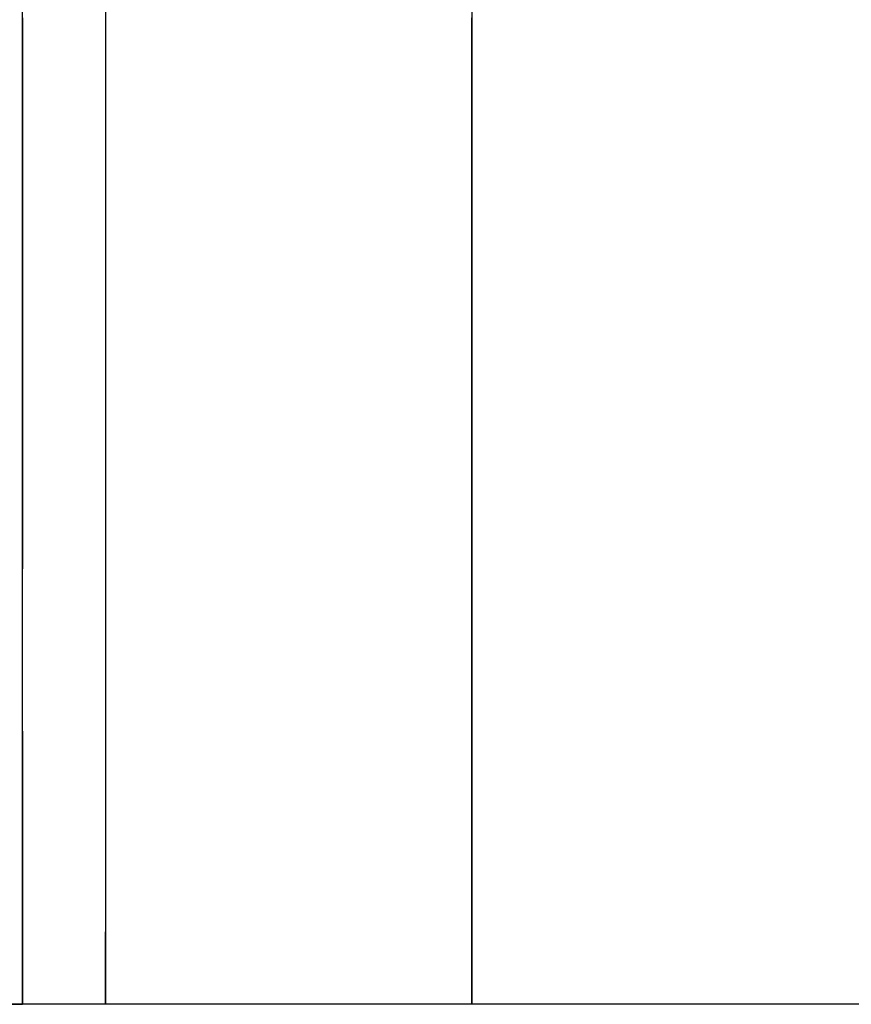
# Model space of a CAD drawing. Header units: millimetres. Extents: x -184 to 184, y -1705 to 220.
# Tile 10 of 14: x 117 to 151, y -111 to -71. Entities that reach past the tile are written whole.
import ezdxf

# ---------------------------------------------------------------- set-up
doc = ezdxf.new("R2010")
doc.units = ezdxf.units.MM
doc.layers.add('KF_SEQ_5_N_W_SPEAKDETAIL', color=250, linetype='Continuous')
doc.layers.add('KF_SEQ_5_N_W_SPEAKER', color=253, linetype='Continuous')

# ---------------------------------------------------------------- blocks, each defined once
blk = doc.blocks.new('KF_SEQUENZA5_N_W_3D')
at = {"layer": 'KF_SEQ_5_N_W_SPEAKDETAIL'}
for points, invisible_edges in [([(117.5, -0.197, -3.146), (117.5, -0.079, 0.075), (117.5, 9.716, -0.623), (117.5, 10.735, -3.861)], 15), ([(120.83, -0.197, -304.854), (120.83, -0.079, -308.075), (120.83, 9.716, -307.377), (120.83, 10.735, -304.139)], 7), ([(135.5, -0.197, -304.854), (135.5, -0.079, -308.075), (135.5, 9.716, -307.377), (135.5, 10.735, -304.139)], 15), ([(117.5, -0.079, 0.075), (117.5, 0.087, 4.026), (117.5, 9.075, 3.239), (117.5, 9.716, -0.623)], 15), ([(120.83, -0.079, -308.075), (120.83, 0.087, -312.026), (120.83, 9.075, -311.239), (120.83, 9.716, -307.377)], 15), ([(135.5, -0.079, -308.075), (135.5, 0.087, -312.026), (135.5, 9.075, -311.239), (135.5, 9.716, -307.377)], 15), ([(117.5, 0.087, 4.026), (117.5, 0.277, 8.343), (117.5, 8.623, 7.413), (117.5, 9.075, 3.239)], 15), ([(120.83, 0.087, -312.026), (120.83, 0.277, -316.343), (120.83, 8.623, -315.413), (120.83, 9.075, -311.239)], 15), ([(135.5, 0.087, -312.026), (135.5, 0.277, -316.343), (135.5, 8.623, -315.413), (135.5, 9.075, -311.239)], 15), ([(117.5, 0.277, 8.343), (117.5, 0.467, 12.66), (117.5, 8.172, 11.587), (117.5, 8.623, 7.413)], 15), ([(120.83, 0.277, -316.343), (120.83, 0.467, -320.66), (120.83, 8.172, -319.587), (120.83, 8.623, -315.413)], 15), ([(135.5, 0.277, -316.343), (135.5, 0.467, -320.66), (135.5, 8.172, -319.587), (135.5, 8.623, -315.413)], 15), ([(117.5, 0.467, 12.66), (117.5, 0.632, 16.612), (117.5, 7.531, 15.449), (117.5, 8.172, 11.587)], 15), ([(120.83, 0.467, -320.66), (120.83, 0.632, -324.612), (120.83, 7.531, -323.449), (120.83, 8.172, -319.587)], 15), ([(135.5, 0.467, -320.66), (135.5, 0.632, -324.612), (135.5, 7.531, -323.449), (135.5, 8.172, -319.587)], 15), ([(117.5, 0.632, 16.612), (117.5, 0.75, 19.832), (117.5, 6.511, 18.687), (117.5, 7.531, 15.449)], 15), ([(120.83, 0.632, -324.612), (120.83, 0.75, -327.832), (120.83, 6.511, -326.687), (120.83, 7.531, -323.449)], 15), ([(135.5, 0.632, -324.612), (135.5, 0.75, -327.832), (135.5, 6.511, -326.687), (135.5, 7.531, -323.449)], 15), ([(102.83, 6.511, 18.687), (117.5, 6.511, 18.687), (117.5, 0.75, 19.832), (102.83, 0.75, 19.832)], 5), ([(135.5, 6.511, -326.687), (120.83, 6.511, -326.687), (120.83, 0.75, -327.832), (135.5, 0.75, -327.832)], 5), ([(102.83, 0.75, 19.832), (117.5, 0.75, 19.832), (117.5, -5.111, 19.448), (102.83, -5.111, 19.448)], 5), ([(117.5, -6.359, 16.358), (117.5, -5.111, 19.448), (117.5, 0.75, 19.832), (117.5, 0.632, 16.612)], 15), ([(117.5, -7.313, 12.6), (117.5, -6.359, 16.358), (117.5, 0.632, 16.612), (117.5, 0.467, 12.66)], 15), ([(117.5, -8.12, 8.509), (117.5, -7.313, 12.6), (117.5, 0.467, 12.66), (117.5, 0.277, 8.343)], 15), ([(135.5, 0.75, -327.832), (120.83, 0.75, -327.832), (120.83, -5.111, -327.448), (135.5, -5.111, -327.448)], 5), ([(120.83, -6.359, -324.358), (120.83, -5.111, -327.448), (120.83, 0.75, -327.832), (120.83, 0.632, -324.612)], 15), ([(120.83, -7.313, -320.6), (120.83, -6.359, -324.358), (120.83, 0.632, -324.612), (120.83, 0.467, -320.66)], 15), ([(120.83, -8.12, -316.508), (120.83, -7.313, -320.6), (120.83, 0.467, -320.66), (120.83, 0.277, -316.343)], 15), ([(135.5, -6.359, -324.358), (135.5, -5.111, -327.448), (135.5, 0.75, -327.832), (135.5, 0.632, -324.612)], 15), ([(135.5, -7.313, -320.6), (135.5, -6.359, -324.358), (135.5, 0.632, -324.612), (135.5, 0.467, -320.66)], 15), ([(135.5, -8.12, -316.508), (135.5, -7.313, -320.6), (135.5, 0.467, -320.66), (135.5, 0.277, -316.343)], 15), ([(117.5, -8.927, 4.417), (117.5, -8.12, 8.509), (117.5, 0.277, 8.343), (117.5, 0.087, 4.026)], 15), ([(117.5, -9.881, 0.659), (117.5, -8.927, 4.417), (117.5, 0.087, 4.026), (117.5, -0.079, 0.075)], 15), ([(120.83, -8.927, -312.417), (120.83, -8.12, -316.508), (120.83, 0.277, -316.343), (120.83, 0.087, -312.026)], 15), ([(120.83, -9.881, -308.659), (120.83, -8.927, -312.417), (120.83, 0.087, -312.026), (120.83, -0.079, -308.075)], 15), ([(135.5, -8.927, -312.417), (135.5, -8.12, -316.508), (135.5, 0.277, -316.343), (135.5, 0.087, -312.026)], 15), ([(135.5, -9.881, -308.659), (135.5, -8.927, -312.417), (135.5, 0.087, -312.026), (135.5, -0.079, -308.075)], 15), ([(117.5, -11.129, -2.431), (117.5, -9.881, 0.659), (117.5, -0.079, 0.075), (117.5, -0.197, -3.146)], 15), ([(120.83, -11.129, -305.569), (120.83, -9.881, -308.659), (120.83, -0.079, -308.075), (120.83, -0.197, -304.854)], 7), ([(135.5, -11.129, -305.569), (135.5, -9.881, -308.659), (135.5, -0.079, -308.075), (135.5, -0.197, -304.854)], 15), ([(102.83, -5.111, 19.448), (117.5, -5.111, 19.448), (117.5, -10.672, 17.559), (102.83, -10.672, 17.559)], 5), ([(117.5, -12.898, 14.7), (117.5, -10.672, 17.559), (117.5, -5.111, 19.448), (117.5, -6.359, 16.358)], 15), ([(135.5, -5.111, -327.448), (120.83, -5.111, -327.448), (120.83, -10.672, -325.559), (135.5, -10.672, -325.559)], 5), ([(120.83, -12.898, -322.7), (120.83, -10.672, -325.559), (120.83, -5.111, -327.448), (120.83, -6.359, -324.358)], 15), ([(135.5, -12.898, -322.7), (135.5, -10.672, -325.559), (135.5, -5.111, -327.448), (135.5, -6.359, -324.358)], 15), ([(117.5, -14.731, 11.417), (117.5, -12.898, 14.7), (117.5, -6.359, 16.358), (117.5, -7.313, 12.6)], 15), ([(120.83, -14.731, -319.417), (120.83, -12.898, -322.7), (120.83, -6.359, -324.358), (120.83, -7.313, -320.6)], 15), ([(135.5, -14.731, -319.417), (135.5, -12.898, -322.7), (135.5, -6.359, -324.358), (135.5, -7.313, -320.6)], 15), ([(117.5, -16.367, 7.922), (117.5, -14.731, 11.417), (117.5, -7.313, 12.6), (117.5, -8.12, 8.509)], 15), ([(120.83, -16.367, -315.922), (120.83, -14.731, -319.417), (120.83, -7.313, -320.6), (120.83, -8.12, -316.508)], 15), ([(135.5, -16.367, -315.922), (135.5, -14.731, -319.417), (135.5, -7.313, -320.6), (135.5, -8.12, -316.508)], 15), ([(117.5, -18.002, 4.427), (117.5, -16.367, 7.922), (117.5, -8.12, 8.509), (117.5, -8.927, 4.417)], 15), ([(120.83, -18.002, -312.427), (120.83, -16.367, -315.922), (120.83, -8.12, -316.508), (120.83, -8.927, -312.417)], 15), ([(135.5, -18.002, -312.427), (135.5, -16.367, -315.922), (135.5, -8.12, -316.508), (135.5, -8.927, -312.417)], 15), ([(117.5, -19.835, 1.144), (117.5, -18.002, 4.427), (117.5, -8.927, 4.417), (117.5, -9.881, 0.659)], 15), ([(120.83, -19.835, -309.144), (120.83, -18.002, -312.427), (120.83, -8.927, -312.417), (120.83, -9.881, -308.659)], 15), ([(135.5, -19.835, -309.144), (135.5, -18.002, -312.427), (135.5, -8.927, -312.417), (135.5, -9.881, -308.659)], 15), ([(117.5, -22.061, -1.715), (117.5, -19.835, 1.144), (117.5, -9.881, 0.659), (117.5, -11.129, -2.431)], 15), ([(120.83, -22.061, -306.285), (120.83, -19.835, -309.144), (120.83, -9.881, -308.659), (120.83, -11.129, -305.569)], 7), ([(135.5, -22.061, -306.285), (135.5, -19.835, -309.144), (135.5, -9.881, -308.659), (135.5, -11.129, -305.569)], 15), ([(102.83, -10.672, 17.559), (117.5, -10.672, 17.559), (117.5, -15.556, 14.295), (102.83, -15.556, 14.295)], 5), ([(117.5, -18.462, 11.746), (117.5, -15.556, 14.295), (117.5, -10.672, 17.559), (117.5, -12.898, 14.7)], 15), ([(135.5, -10.672, -325.559), (120.83, -10.672, -325.559), (120.83, -15.556, -322.295), (135.5, -15.556, -322.295)], 5), ([(120.83, -18.462, -319.746), (120.83, -15.556, -322.295), (120.83, -10.672, -325.559), (120.83, -12.898, -322.7)], 15), ([(135.5, -18.462, -319.746), (135.5, -15.556, -322.295), (135.5, -10.672, -325.559), (135.5, -12.898, -322.7)], 15), ([(117.5, -21.368, 9.197), (117.5, -18.462, 11.746), (117.5, -12.898, 14.7), (117.5, -14.731, 11.417)], 15), ([(120.83, -21.368, -317.197), (120.83, -18.462, -319.746), (120.83, -12.898, -322.7), (120.83, -14.731, -319.417)], 15), ([(135.5, -21.368, -317.197), (135.5, -18.462, -319.746), (135.5, -12.898, -322.7), (135.5, -14.731, -319.417)], 15), ([(117.5, -24.274, 6.648), (117.5, -21.368, 9.197), (117.5, -14.731, 11.417), (117.5, -16.367, 7.922)], 15), ([(120.83, -24.274, -314.648), (120.83, -21.368, -317.197), (120.83, -14.731, -319.417), (120.83, -16.367, -315.922)], 15), ([(135.5, -24.274, -314.648), (135.5, -21.368, -317.197), (135.5, -14.731, -319.417), (135.5, -16.367, -315.922)], 15), ([(117.5, -15.556, 14.295), (102.83, -15.556, 14.295), (102.83, -24.274, 6.648), (117.5, -24.274, 6.648)], 5), ([(135.5, -15.556, -322.295), (120.83, -15.556, -322.295), (120.83, -24.274, -314.648), (135.5, -24.274, -314.648)], 5), ([(117.5, -27.18, 4.098), (117.5, -24.274, 6.648), (117.5, -16.367, 7.922), (117.5, -18.002, 4.427)], 15), ([(120.83, -27.18, -312.098), (120.83, -24.274, -314.648), (120.83, -16.367, -315.922), (120.83, -18.002, -312.427)], 15), ([(135.5, -27.18, -312.098), (135.5, -24.274, -314.648), (135.5, -16.367, -315.922), (135.5, -18.002, -312.427)], 15), ([(117.5, -30.086, 1.549), (117.5, -27.18, 4.098), (117.5, -18.002, 4.427), (117.5, -19.835, 1.144)], 15), ([(120.83, -30.086, -309.549), (120.83, -27.18, -312.098), (120.83, -18.002, -312.427), (120.83, -19.835, -309.144)], 15), ([(135.5, -30.086, -309.549), (135.5, -27.18, -312.098), (135.5, -18.002, -312.427), (135.5, -19.835, -309.144)], 15), ([(117.5, -32.993, -1), (117.5, -30.086, 1.549), (117.5, -19.835, 1.144), (117.5, -22.061, -1.715)], 15), ([(120.83, -32.993, -307), (120.83, -30.086, -309.549), (120.83, -19.835, -309.144), (120.83, -22.061, -306.285)], 6), ([(135.5, -32.993, -307), (135.5, -30.086, -309.549), (135.5, -19.835, -309.144), (135.5, -22.061, -306.285)], 15), ([(117.5, -24.274, 6.648), (102.83, -24.274, 6.648), (102.83, -32.993, -1), (117.5, -32.993, -1)], 5), ([(135.5, -24.274, -314.648), (120.83, -24.274, -314.648), (120.83, -32.993, -307), (135.5, -32.993, -307)], 5)]:
    blk.add_3dface(points, dxfattribs=dict(at, invisible_edges=invisible_edges))
at = {"layer": 'KF_SEQ_5_N_W_SPEAKER'}
for points, invisible_edges in [([(-135.5, -0.197, -3.146), (117.5, -0.197, -3.146), (117.5, 32.599, -5.292), (-135.5, 32.599, -5.292)], 1), ([(135.5, -0.197, -304.854), (-117.5, -0.197, -304.854), (-117.5, 32.599, -302.708), (135.5, 32.599, -302.708)], 1), ([(117.5, 14.907, -12.775), (117.5, 7.076, -13.05), (117.5, 6.069, -16.432), (117.5, 12.932, -15.714)], 15), ([(135.5, 14.907, -295.225), (135.5, 7.076, -294.95), (135.5, 6.069, -291.568), (135.5, 12.932, -292.286)], 15), ([(117.5, 12.932, -15.714), (117.5, 6.069, -16.432), (117.5, 4.903, -19.575), (117.5, 10.749, -18.498)], 15), ([(135.5, 12.932, -292.286), (135.5, 6.069, -291.568), (135.5, 4.903, -288.425), (135.5, 10.749, -289.502)], 15), ([(117.5, 10.749, -18.498), (117.5, 4.903, -19.575), (117.5, 3.418, -22.239), (117.5, 8.148, -20.973)], 15), ([(117.5, 10.735, -3.861), (117.5, -0.197, -3.146), (117.5, -0.382, -5.934), (117.5, 9.25, -6.525)], 15), ([(135.5, 10.749, -289.502), (135.5, 4.903, -288.425), (135.5, 3.418, -285.761), (135.5, 8.148, -287.027)], 15), ([(135.5, 10.735, -304.139), (135.5, -0.197, -304.854), (135.5, -0.382, -302.066), (135.5, 9.25, -301.475)], 15), ([(117.5, 9.25, -6.525), (117.5, -0.382, -5.934), (117.5, -0.6, -9.238), (117.5, 8.083, -9.668)], 15), ([(135.5, 9.25, -301.475), (135.5, -0.382, -302.066), (135.5, -0.6, -298.762), (135.5, 8.083, -298.332)], 15), ([(117.5, 8.148, -20.973), (168, 8.148, -20.973), (168, 3.418, -22.239), (117.5, 3.418, -22.239)], 7), ([(117.5, 8.083, -9.668), (117.5, -0.6, -9.238), (117.5, -0.836, -12.799), (117.5, 7.076, -13.05)], 15), ([(168, 8.148, -287.027), (135.5, 8.148, -287.027), (135.5, 3.418, -285.761), (168, 3.418, -285.761)], 13), ([(135.5, 8.083, -298.332), (135.5, -0.6, -298.762), (135.5, -0.836, -295.201), (135.5, 7.076, -294.95)], 15), ([(117.5, 7.076, -13.05), (117.5, -0.836, -12.799), (117.5, -1.071, -16.36), (117.5, 6.069, -16.432)], 15), ([(135.5, 7.076, -294.95), (135.5, -0.836, -295.201), (135.5, -1.071, -291.64), (135.5, 6.069, -291.568)], 15), ([(117.5, 6.069, -16.432), (117.5, -1.071, -16.36), (117.5, -1.289, -19.663), (117.5, 4.903, -19.575)], 15), ([(135.5, 6.069, -291.568), (135.5, -1.071, -291.64), (135.5, -1.289, -288.337), (135.5, 4.903, -288.425)], 15), ([(117.5, 4.903, -19.575), (117.5, -1.289, -19.663), (117.5, -1.474, -22.452), (117.5, 3.418, -22.239)], 15), ([(135.5, 4.903, -288.425), (135.5, -1.289, -288.337), (135.5, -1.474, -285.548), (135.5, 3.418, -285.761)], 15), ([(117.5, 3.418, -22.239), (168, 3.418, -22.239), (168, -1.474, -22.452), (117.5, -1.474, -22.452)], 7), ([(168, 3.418, -285.761), (135.5, 3.418, -285.761), (135.5, -1.474, -285.548), (168, -1.474, -285.548)], 13), ([(-135.5, -32.993, -1), (117.5, -32.993, -1), (117.5, -0.197, -3.146), (-135.5, -0.197, -3.146)], 4), ([(135.5, -32.993, -307), (-117.5, -32.993, -307), (-117.5, -0.197, -304.854), (135.5, -0.197, -304.854)], 4), ([(117.5, -0.197, -3.146), (117.5, -11.129, -2.431), (117.5, -10.008, -5.265), (117.5, -0.382, -5.934)], 15), ([(117.5, -0.382, -5.934), (117.5, -10.008, -5.265), (117.5, -9.266, -8.532), (117.5, -0.6, -9.238)], 15), ([(135.5, -0.197, -304.854), (135.5, -11.129, -305.569), (135.5, -10.008, -302.735), (135.5, -0.382, -302.066)], 15), ([(135.5, -0.382, -302.066), (135.5, -10.008, -302.735), (135.5, -9.266, -299.468), (135.5, -0.6, -298.762)], 15), ([(117.5, -0.6, -9.238), (117.5, -9.266, -8.532), (117.5, -8.712, -12.016), (117.5, -0.836, -12.799)], 15), ([(135.5, -0.6, -298.762), (135.5, -9.266, -299.468), (135.5, -8.712, -295.984), (135.5, -0.836, -295.201)], 15), ([(117.5, -0.836, -12.799), (117.5, -8.712, -12.016), (117.5, -8.159, -15.5), (117.5, -1.071, -16.36)], 15), ([(117.5, -1.071, -16.36), (117.5, -8.159, -15.5), (117.5, -7.417, -18.767), (117.5, -1.289, -19.663)], 15), ([(135.5, -0.836, -295.201), (135.5, -8.712, -295.984), (135.5, -8.159, -292.5), (135.5, -1.071, -291.64)], 15), ([(135.5, -1.071, -291.64), (135.5, -8.159, -292.5), (135.5, -7.417, -289.233), (135.5, -1.289, -288.337)], 15), ([(117.5, -1.289, -19.663), (117.5, -7.417, -18.767), (117.5, -6.296, -21.601), (117.5, -1.474, -22.452)], 15), ([(117.5, -1.474, -22.452), (168, -1.474, -22.452), (168, -6.296, -21.601), (117.5, -6.296, -21.601)], 7), ([(135.5, -1.289, -288.337), (135.5, -7.417, -289.233), (135.5, -6.296, -286.399), (135.5, -1.474, -285.548)], 15), ([(168, -1.474, -285.548), (135.5, -1.474, -285.548), (135.5, -6.296, -286.399), (168, -6.296, -286.399)], 13), ([(117.5, -7.417, -18.767), (117.5, -13.072, -16.936), (117.5, -10.82, -19.728), (117.5, -6.296, -21.601)], 15), ([(117.5, -6.296, -21.601), (168, -6.296, -21.601), (168, -10.82, -19.728), (117.5, -10.82, -19.728)], 7), ([(135.5, -7.417, -289.233), (135.5, -13.072, -291.064), (135.5, -10.82, -288.272), (135.5, -6.296, -286.399)], 15), ([(168, -6.296, -286.399), (135.5, -6.296, -286.399), (135.5, -10.82, -288.272), (168, -10.82, -288.272)], 13), ([(117.5, -8.159, -15.5), (117.5, -14.87, -13.892), (117.5, -13.072, -16.936), (117.5, -7.417, -18.767)], 15), ([(135.5, -8.159, -292.5), (135.5, -14.87, -294.108), (135.5, -13.072, -291.064), (135.5, -7.417, -289.233)], 15), ([(117.5, -8.712, -12.016), (117.5, -16.44, -10.721), (117.5, -14.87, -13.892), (117.5, -8.159, -15.5)], 15), ([(135.5, -8.712, -295.984), (135.5, -16.44, -297.279), (135.5, -14.87, -294.108), (135.5, -8.159, -292.5)], 15), ([(117.5, -9.266, -8.532), (117.5, -18.011, -7.551), (117.5, -16.44, -10.721), (117.5, -8.712, -12.016)], 15), ([(135.5, -9.266, -299.468), (135.5, -18.011, -300.449), (135.5, -16.44, -297.279), (135.5, -8.712, -295.984)], 15), ([(117.5, -10.008, -5.265), (117.5, -19.809, -4.506), (117.5, -18.011, -7.551), (117.5, -9.266, -8.532)], 15), ([(135.5, -10.008, -302.735), (135.5, -19.809, -303.494), (135.5, -18.011, -300.449), (135.5, -9.266, -299.468)], 15), ([(117.5, -11.129, -2.431), (117.5, -22.061, -1.715), (117.5, -19.809, -4.506), (117.5, -10.008, -5.265)], 15), ([(135.5, -11.129, -305.569), (135.5, -22.061, -306.285), (135.5, -19.809, -303.494), (135.5, -10.008, -302.735)], 15), ([(117.5, -13.072, -16.936), (117.5, -17.858, -14.266), (117.5, -14.832, -16.92), (117.5, -10.82, -19.728)], 15), ([(117.5, -10.82, -19.728), (168, -10.82, -19.728), (168, -14.832, -16.92), (117.5, -14.832, -16.92)], 7), ([(135.5, -13.072, -291.064), (135.5, -17.858, -293.734), (135.5, -14.832, -291.08), (135.5, -10.82, -288.272)], 15), ([(168, -10.82, -288.272), (135.5, -10.82, -288.272), (135.5, -14.832, -291.08), (168, -14.832, -291.08)], 13), ([(117.5, -14.87, -13.892), (117.5, -20.885, -11.613), (117.5, -17.858, -14.266), (117.5, -13.072, -16.936)], 15), ([(135.5, -14.87, -294.108), (135.5, -20.885, -296.387), (135.5, -17.858, -293.734), (135.5, -13.072, -291.064)], 15), ([(117.5, -14.832, -16.92), (168, -14.832, -16.92), (168, -17.858, -14.266), (117.5, -17.858, -14.266)], 7), ([(117.5, -16.44, -10.721), (117.5, -23.912, -8.96), (117.5, -20.885, -11.613), (117.5, -14.87, -13.892)], 15), ([(135.5, -17.858, -293.734), (168, -17.858, -293.734), (168, -14.832, -291.08), (135.5, -14.832, -291.08)], 7), ([(135.5, -16.44, -297.279), (135.5, -23.912, -299.04), (135.5, -20.885, -296.387), (135.5, -14.87, -294.108)], 15), ([(117.5, -18.011, -7.551), (117.5, -26.939, -6.307), (117.5, -23.912, -8.96), (117.5, -16.44, -10.721)], 15), ([(135.5, -18.011, -300.449), (135.5, -26.939, -301.693), (135.5, -23.912, -299.04), (135.5, -16.44, -297.279)], 15), ([(117.5, -17.858, -14.266), (168, -17.858, -14.266), (168, -20.885, -11.613), (117.5, -20.885, -11.613)], 7), ([(117.5, -19.809, -4.506), (117.5, -29.966, -3.653), (117.5, -26.939, -6.307), (117.5, -18.011, -7.551)], 15), ([(135.5, -20.885, -296.387), (168, -20.885, -296.387), (168, -17.858, -293.734), (135.5, -17.858, -293.734)], 7), ([(135.5, -19.809, -303.494), (135.5, -29.966, -304.347), (135.5, -26.939, -301.693), (135.5, -18.011, -300.449)], 15), ([(117.5, -22.061, -1.715), (117.5, -32.993, -1), (117.5, -29.966, -3.653), (117.5, -19.809, -4.506)], 14), ([(135.5, -22.061, -306.285), (135.5, -32.993, -307), (135.5, -29.966, -304.347), (135.5, -19.809, -303.494)], 13), ([(117.5, -20.885, -11.613), (168, -20.885, -11.613), (168, -23.912, -8.96), (117.5, -23.912, -8.96)], 7), ([(135.5, -23.912, -299.04), (168, -23.912, -299.04), (168, -20.885, -296.387), (135.5, -20.885, -296.387)], 7), ([(117.5, -23.912, -8.96), (168, -23.912, -8.96), (168, -26.939, -6.307), (117.5, -26.939, -6.307)], 7), ([(135.5, -26.939, -301.693), (168, -26.939, -301.693), (168, -23.912, -299.04), (135.5, -23.912, -299.04)], 7), ([(117.5, -26.939, -6.307), (168, -26.939, -6.307), (168, -29.966, -3.653), (117.5, -29.966, -3.653)], 7), ([(135.5, -29.966, -304.347), (168, -29.966, -304.347), (168, -26.939, -301.693), (135.5, -26.939, -301.693)], 7), ([(117.5, -29.966, -3.653), (168, -29.966, -3.653), (168, -32.993, -1), (117.5, -32.993, -1)], 7), ([(135.5, -32.993, -307), (168, -32.993, -307), (168, -29.966, -304.347), (135.5, -29.966, -304.347)], 15), ([(-184, -59.293, -1), (184, -59.293, -1), (184, -32.993, -1), (-184, -32.993, -1)], 1)]:
    blk.add_3dface(points, dxfattribs=dict(at, invisible_edges=invisible_edges))

msp = doc.modelspace()

# ---------------------------------------------------------------- block references
at = {"layer": 'KF_SEQ_5_N_W_SPEAKER'}
msp.add_blockref('KF_SEQUENZA5_N_W_3D', (0, -77.6, 154), dxfattribs=at)

doc.saveas('drawing.dxf')
